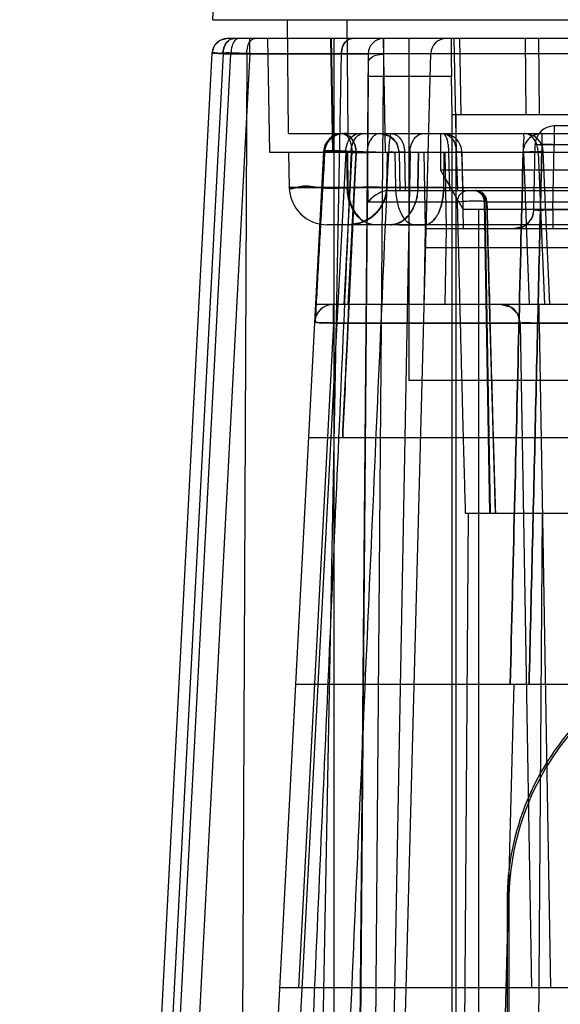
# Model space of a CAD drawing. Header units: millimetres. Extents: x 30 to 245, y 94 to 287.
# Tile 5 of 16: x 34 to 48, y 231 to 257. Entities that reach past the tile are written whole.
import ezdxf

# ---------------------------------------------------------------- set-up
doc = ezdxf.new("R2010")
doc.units = ezdxf.units.MM
doc.header["$LTSCALE"] = 24.94576
doc.layers.get('0').update_dxf_attribs({"linetype": 'CONTINUOUS'})

msp = doc.modelspace()

# ---------------------------------------------------------------- linework, layer by layer
at = {"color": 7, "linetype": 'Continuous'}
for p, q in [((39.168, 256.743), (39.53, 263.65)), ((39.168, 256.743), (235.168, 256.743)), ((41.168, 253.743), (41.142, 256.743)), ((42.74, 253.743), (42.713, 256.743)), ((50.668, 256.243), (39.548, 256.243)), ((39.849, 256.243), (39.548, 256.243)), ((40.148, 255.853), (40.148, 256.243)), ((40.668, 253.243), (40.616, 256.243)), ((42.33, 253.243), (42.277, 256.243)), ((42.351, 253.243), (42.299, 256.243)), ((42.368, 153.743), (42.368, 256.243)), ((43.665, 256.243), (43.663, 255.839)), ((43.718, 253.243), (43.665, 256.243)), ((44.333, 256.243), (44.333, 247.243)), ((45.589, 253.243), (45.526, 256.243)), ((45.715, 254.243), (45.673, 256.243)), ((47.422, 254.243), (47.407, 256.243)), ((47.775, 254.243), (47.761, 256.243)), ((39.148, 255.864), (34.083, 159.217)), ((39.441, 255.853), (34.377, 159.23)), ((34.585, 159.238), (39.648, 255.846)), ((40.148, 255.853), (35.084, 159.23)), ((39.441, 255.853), (50.058, 255.853)), ((40.067, 255.846), (39.645, 159.238)), ((39.648, 255.846), (43.265, 255.846)), ((40.766, 159.23), (42.556, 255.853)), ((42.381, 159.23), (44.911, 255.853)), ((43.265, 255.846), (42.422, 159.238)), ((43.264, 255.246), (42.483, 158.99)), ((42.882, 158.875), (43.664, 255.243)), ((43.664, 255.243), (43.264, 255.246)), ((45.458, 255.243), (43.664, 255.243)), ((45.479, 254.243), (45.458, 255.243)), ((45.479, 158.565), (45.479, 254.243)), ((45.479, 254.243), (57.468, 254.243)), ((45.568, 254.243), (45.568, 253.243)), ((48.16, 253.943), (48.16, 253.443)), ((54.432, 253.943), (48.16, 253.943)), ((41.168, 253.743), (53.668, 253.743)), ((45.168, 253.743), (45.168, 252.782)), ((47.836, 253.743), (47.836, 253.251)), ((47.63, 251.734), (47.66, 253.451)), ((48.13, 251.734), (48.16, 253.451)), ((54.475, 253.451), (48.16, 253.451)), ((42.084, 253.269), (36.868, 153.743)), ((42.67, 253.256), (37.455, 153.743)), ((49.168, 253.243), (40.668, 253.243)), ((41.168, 253.243), (41.184, 252.325)), ((44.368, 253.256), (42.525, 153.743)), ((42.834, 253.251), (42.623, 249.243)), ((42.67, 253.256), (47.342, 253.256)), ((42.694, 253.243), (42.71, 252.325)), ((42.714, 253.243), (42.73, 252.325)), ((42.946, 253.251), (42.735, 249.243)), ((42.737, 249.243), (42.947, 253.251)), ((42.815, 253.247), (43.237, 253.247)), ((42.834, 253.251), (69.396, 253.251)), ((43.237, 253.247), (43.258, 251.945)), ((43.752, 252.325), (43.768, 253.243)), ((43.968, 253.243), (43.984, 252.325)), ((44.077, 253.251), (44.094, 252.243)), ((44.223, 253.251), (44.241, 252.243)), ((44.569, 252.325), (44.585, 253.243)), ((44.58, 252.325), (44.596, 253.243)), ((44.733, 253.243), (44.768, 251.243)), ((45.252, 252.325), (45.268, 253.243)), ((45.278, 253.243), (45.313, 251.243)), ((45.285, 253.243), (45.32, 251.243)), ((45.417, 252.243), (45.387, 253.251)), ((45.568, 158.743), (45.579, 253.243)), ((45.621, 252.243), (45.588, 253.251)), ((45.733, 253.243), (45.768, 251.243)), ((45.767, 252.243), (45.734, 253.259)), ((47.515, 249.243), (47.359, 253.251)), ((47.739, 253.251), (47.909, 249.243)), ((48.045, 249.243), (47.875, 253.264)), ((45.168, 252.782), (45.768, 251.743)), ((49.168, 252.782), (45.168, 252.782)), ((42.71, 252.325), (231.627, 252.325)), ((43.78, 252.243), (58.985, 252.243)), ((43.258, 251.945), (45.617, 251.945)), ((46.467, 243.743), (46.323, 251.948)), ((46.323, 251.948), (58.013, 251.948)), ((46.488, 243.743), (46.346, 251.948)), ((48.568, 251.743), (45.768, 251.743)), ((46.168, 251.743), (46.168, 161.843)), ((47.63, 251.734), (47.561, 251.489)), ((48.13, 251.734), (48.13, 251.243)), ((54.625, 251.734), (48.13, 251.734)), ((232.152, 251.343), (42.184, 251.343)), ((44.484, 251.343), (42.184, 251.343)), ((43.334, 251.53), (43.058, 251.391)), ((44.078, 251.343), (44.752, 251.343)), ((44.768, 251.243), (44.733, 249.243)), ((44.768, 251.243), (229.024, 251.243)), ((44.768, 251.243), (45.313, 251.243)), ((45.313, 251.243), (45.278, 249.243)), ((85.66, 250.734), (44.759, 250.734)), ((232.463, 249.243), (41.873, 249.243)), ((42.348, 248.747), (42.348, 249.243)), ((47.763, 248.751), (47.763, 249.243)), ((42.348, 248.751), (41.43, 231.243)), ((96.063, 248.751), (42.348, 248.751)), ((42.348, 248.747), (84.173, 248.747)), ((47.263, 248.751), (47.568, 231.243)), ((47.763, 248.751), (48.068, 231.243)), ((50.003, 247.243), (44.333, 247.243)), ((41.69, 245.743), (61.379, 245.743)), ((45.243, 153.743), (45.907, 243.743)), ((45.829, 243.743), (57.87, 243.743)), ((47.213, 153.743), (47.854, 243.743)), ((41.349, 239.243), (141.459, 239.243)), ((44.868, 153.743), (47.107, 239.243)), ((46.92, 233.525), (46.92, 176.961)), ((46.92, 233.525), (46.968, 233.505)), ((46.968, 233.505), (46.968, 176.981)), ((141.319, 231.243), (40.93, 231.243))]:
    msp.add_line(p, q, dxfattribs=at)
for points in [[(39.548, 256.243), (39.354, 256.193), (39.209, 256.055), (39.148, 255.864)], [(43.577, 253.743), (43.825, 253.677), (44.008, 253.496), (44.077, 253.251)], [(43.752, 252.325), (43.745, 252.221), (43.728, 252.122), (43.701, 252.027), (43.667, 251.938), (43.626, 251.855), (43.579, 251.779), (43.527, 251.71), (43.472, 251.648), (43.414, 251.592), (43.354, 251.544), (43.294, 251.502), (43.233, 251.466), (43.173, 251.435)], [(43.752, 252.325), (43.699, 252.02), (43.555, 251.746)], [(46.39, 251.95), (46.348, 252.097), (46.238, 252.204), (46.09, 252.243)], [(46.615, 243.743), (46.543, 246.221), (46.468, 248.958), (46.39, 251.95)], [(43.555, 251.746), (43.335, 251.53), (43.058, 251.391), (42.753, 251.343)], [(47.561, 251.489), (47.378, 251.308), (47.13, 251.243)], [(46.763, 249.243), (47.011, 249.177), (47.193, 248.997), (47.263, 248.751)]]:
    msp.add_lwpolyline(points, dxfattribs=at)
for centre, radius, start, end in [((39.548, 255.843), 0.4, 90.0015, 177.0002), ((43.665, 255.843), 0.4, 89.9997, 179.4986), ((45.311, 255.843), 0.4, 90.0007, 178.5), ((48.16, 253.443), 0.5, 90, 179), ((42.584, 253.243), 0.5, 90.0019, 176.9996), ((43.577, 253.243), 0.5, 1, 90), ((45.234, 253.243), 0.5, 1.8688, 90.0014), ((47.375, 253.243), 0.5, 2.4208, 89.9977), ((47.848, 253.243), 0.506, 171.0303, 178.5189), ((42.184, 252.343), 1, 181.0011, 269.9941), ((42.752, 252.343), 1, 270, 359), ((46.023, 251.943), 0.3, 1, 89.9971), ((47.13, 251.743), 0.5, 270, 359), ((42.348, 248.743), 0.5, 90, 177.0001), ((46.763, 248.743), 0.5, 1, 90)]:
    msp.add_arc(centre, radius, start, end, dxfattribs=at)
for centre, major_axis, ratio, start_param, end_param in [((45.476, 255.243), (-0.021, 1), 0.017447, -0.000366, 1.570431), ((53.821, 233.524), (6.376, -2.641), 0.999822, 2.748957, 3.534229), ((53.869, 233.504), (-6.376, 2.641), 0.999822, -0.392636, 0.392636)]:
    msp.add_ellipse(centre, major_axis=major_axis, ratio=ratio, start_param=start_param, end_param=end_param, dxfattribs=at)
for points, knots in [([(39.724, 256.243), (39.675, 256.243), (39.568, 256.199), (39.467, 256.049), (39.442, 255.921), (39.441, 255.853)], [0, 0, 0, 0, 0.276834, 0.608907, 1, 1, 1, 1]), ([(39.441, 255.853), (39.442, 255.918), (39.466, 256.042), (39.563, 256.195), (39.673, 256.243), (39.724, 256.243)], [0, 0, 0, 0, 0.372841, 0.707986, 1, 1, 1, 1]), ([(39.848, 256.243), (39.812, 256.243), (39.727, 256.186), (39.666, 256.037), (39.649, 255.915), (39.648, 255.846)], [0, 0, 0, 0, 0.230591, 0.567483, 1, 1, 1, 1]), ([(40.067, 255.846), (40.067, 255.913), (40.083, 256.034), (40.143, 256.184), (40.229, 256.243), (40.267, 256.243)], [0, 0, 0, 0, 0.421439, 0.762916, 1, 1, 1, 1]), ([(42.838, 256.243), (42.789, 256.243), (42.68, 256.197), (42.581, 256.046), (42.557, 255.92), (42.556, 255.853)], [0, 0, 0, 0, 0.283681, 0.618905, 1, 1, 1, 1]), ([(42.556, 255.853), (42.557, 255.92), (42.581, 256.046), (42.68, 256.197), (42.789, 256.243), (42.838, 256.243)], [0, 0, 0, 0, 0.381096, 0.716319, 1, 1, 1, 1]), ([(40.148, 255.853), (40.02, 255.856), (39.792, 255.853), (39.458, 255.883), (39.305, 255.835), (39.149, 255.889), (39.148, 255.864)], [0, 0, 0, 0, 0.382719, 0.707029, 0.923735, 1, 1, 1, 1]), ([(39.148, 255.864), (39.148, 255.844), (39.275, 255.883), (39.395, 255.837), (39.56, 255.848), (39.648, 255.846)], [0, 0, 0, 0, 0.119367, 0.467815, 1, 1, 1, 1]), ([(39.148, 255.864), (39.148, 255.852), (39.221, 255.874), (39.291, 255.848), (39.388, 255.855), (39.441, 255.853)], [0, 0, 0, 0, 0.116293, 0.45732, 1, 1, 1, 1]), ([(39.441, 255.853), (39.388, 255.855), (39.291, 255.848), (39.221, 255.874), (39.148, 255.852), (39.148, 255.864)], [0, 0, 0, 0, 0.542679, 0.883707, 1, 1, 1, 1]), ([(43.263, 255.603), (43.264, 255.647), (43.319, 255.743), (43.472, 255.819), (43.596, 255.838), (43.663, 255.839)], [0, 0, 0, 0, 0.260846, 0.598727, 1, 1, 1, 1]), ([(43.663, 255.839), (43.663, 255.778), (43.664, 255.649), (43.665, 255.451), (43.664, 255.313), (43.664, 255.243)], [0, 0, 0, 0, 0.306933, 0.645334, 1, 1, 1, 1]), ([(43.263, 255.603), (43.264, 255.568), (43.265, 255.491), (43.265, 255.372), (43.265, 255.288), (43.264, 255.246)], [0, 0, 0, 0, 0.29626, 0.643228, 1, 1, 1, 1]), ([(42.61, 253.74), (42.6, 253.739), (42.574, 253.737), (42.532, 253.731), (42.482, 253.719), (42.425, 253.699), (42.364, 253.669), (42.3, 253.626), (42.236, 253.566), (42.179, 253.487), (42.134, 253.387), (42.12, 253.311), (42.117, 253.272)], [0, 0, 0, 0, 0.043659, 0.101686, 0.171277, 0.251981, 0.343762, 0.446969, 0.562441, 0.692752, 0.838775, 1, 1, 1, 1]), ([(42.945, 253.251), (42.947, 253.309), (42.934, 253.429), (42.854, 253.583), (42.743, 253.711), (42.635, 253.743), (42.583, 253.743)], [0, 0, 0, 0, 0.257048, 0.529164, 0.76778, 1, 1, 1, 1]), ([(42.584, 253.743), (42.61, 253.743), (42.662, 253.736), (42.735, 253.702), (42.777, 253.667), (42.795, 253.646)], [0, 0, 0, 0, 0.326781, 0.651717, 1, 1, 1, 1]), ([(42.947, 253.251), (42.95, 253.308), (42.937, 253.429), (42.856, 253.582), (42.744, 253.711), (42.636, 253.743), (42.584, 253.743)], [0, 0, 0, 0, 0.25523, 0.527311, 0.766683, 1, 1, 1, 1]), ([(42.837, 253.599), (42.816, 253.628), (42.768, 253.679), (42.68, 253.731), (42.615, 253.743), (42.584, 253.743)], [0, 0, 0, 0, 0.357724, 0.687476, 1, 1, 1, 1]), ([(42.716, 253.743), (42.704, 253.743), (42.68, 253.743), (42.645, 253.742), (42.622, 253.741), (42.61, 253.74)], [0, 0, 0, 0, 0.34217, 0.675399, 1, 1, 1, 1]), ([(42.716, 253.743), (42.704, 253.743), (42.68, 253.743), (42.645, 253.742), (42.622, 253.741), (42.61, 253.74)], [0, 0, 0, 0, 0.342161, 0.675375, 1, 1, 1, 1]), ([(42.61, 253.74), (42.625, 253.737), (42.657, 253.724), (42.691, 253.696), (42.718, 253.665), (42.736, 253.639), (42.75, 253.615), (42.761, 253.595), (42.768, 253.58), (42.775, 253.564), (42.784, 253.541), (42.795, 253.51), (42.806, 253.47), (42.82, 253.412), (42.83, 253.338), (42.833, 253.279), (42.833, 253.251)], [0, 0, 0, 0, 0.077266, 0.177987, 0.232405, 0.289122, 0.347668, 0.377457, 0.407489, 0.438255, 0.4703, 0.538171, 0.610916, 0.688158, 0.853666, 1, 1, 1, 1]), ([(42.61, 253.74), (42.626, 253.736), (42.658, 253.723), (42.701, 253.687), (42.732, 253.647), (42.751, 253.615), (42.761, 253.595), (42.768, 253.58), (42.775, 253.564), (42.784, 253.542), (42.799, 253.498), (42.817, 253.43), (42.83, 253.343), (42.833, 253.282), (42.833, 253.251)], [0, 0, 0, 0, 0.082686, 0.182023, 0.291201, 0.348692, 0.37793, 0.407399, 0.437314, 0.468439, 0.53427, 0.679428, 0.839603, 1, 1, 1, 1]), ([(42.67, 253.256), (42.671, 253.338), (42.702, 253.496), (42.825, 253.685), (42.962, 253.744), (43.023, 253.743)], [0, 0, 0, 0, 0.378691, 0.717703, 1, 1, 1, 1]), ([(42.815, 253.247), (42.816, 253.334), (42.843, 253.492), (42.952, 253.684), (43.08, 253.743), (43.136, 253.743)], [0, 0, 0, 0, 0.404697, 0.738008, 1, 1, 1, 1]), ([(43.366, 253.635), (43.363, 253.631), (43.356, 253.623), (43.347, 253.611), (43.341, 253.602), (43.338, 253.598)], [0, 0, 0, 0, 0.328618, 0.66196, 1, 1, 1, 1]), ([(43.577, 253.743), (43.552, 253.743), (43.5, 253.734), (43.427, 253.696), (43.385, 253.657), (43.366, 253.635)], [0, 0, 0, 0, 0.304559, 0.637876, 1, 1, 1, 1]), ([(43.874, 253.743), (43.848, 253.743), (43.831, 253.616), (43.807, 253.479), (43.804, 253.325), (43.804, 253.243)], [0, 0, 0, 0, 0.154996, 0.519049, 1, 1, 1, 1]), ([(43.87, 253.743), (43.893, 253.743), (43.941, 253.736), (43.997, 253.711), (44.039, 253.683), (44.068, 253.658), (44.094, 253.63), (44.118, 253.6), (44.14, 253.567), (44.159, 253.531), (44.177, 253.491), (44.198, 253.432), (44.217, 253.352), (44.223, 253.286), (44.223, 253.251)], [0, 0, 0, 0, 0.102931, 0.216088, 0.273399, 0.33098, 0.3886, 0.445962, 0.503821, 0.565489, 0.630863, 0.699708, 0.846054, 1, 1, 1, 1]), ([(44.368, 253.256), (44.369, 253.34), (44.401, 253.5), (44.527, 253.689), (44.661, 253.743), (44.721, 253.743)], [0, 0, 0, 0, 0.387106, 0.726323, 1, 1, 1, 1]), ([(45.234, 253.743), (45.296, 253.743), (45.43, 253.687), (45.555, 253.498), (45.586, 253.338), (45.588, 253.251)], [0, 0, 0, 0, 0.280604, 0.604971, 1, 1, 1, 1]), ([(45.341, 253.599), (45.333, 253.627), (45.315, 253.672), (45.281, 253.726), (45.248, 253.743), (45.234, 253.743)], [0, 0, 0, 0, 0.456494, 0.784988, 1, 1, 1, 1]), ([(47.836, 253.743), (47.762, 253.743), (47.607, 253.707), (47.424, 253.552), (47.361, 253.4), (47.349, 253.322)], [0, 0, 0, 0, 0.319659, 0.658895, 1, 1, 1, 1]), ([(47.359, 253.251), (47.355, 253.308), (47.351, 253.418), (47.367, 253.579), (47.373, 253.66), (47.361, 253.743), (47.375, 253.743)], [0, 0, 0, 0, 0.348417, 0.681221, 0.910312, 1, 1, 1, 1]), ([(47.63, 253.599), (47.608, 253.629), (47.559, 253.681), (47.47, 253.731), (47.405, 253.743), (47.375, 253.743)], [0, 0, 0, 0, 0.364385, 0.700785, 1, 1, 1, 1]), ([(47.836, 253.743), (47.797, 253.743), (47.713, 253.733), (47.594, 253.685), (47.523, 253.632), (47.492, 253.601)], [0, 0, 0, 0, 0.310232, 0.654633, 1, 1, 1, 1]), ([(42.946, 253.251), (42.945, 253.292), (42.937, 253.376), (42.901, 253.494), (42.861, 253.567), (42.837, 253.599)], [0, 0, 0, 0, 0.332208, 0.676472, 1, 1, 1, 1]), ([(43.338, 253.598), (43.316, 253.566), (43.279, 253.494), (43.245, 253.375), (43.237, 253.29), (43.237, 253.247)], [0, 0, 0, 0, 0.313815, 0.650526, 1, 1, 1, 1]), ([(45.387, 253.251), (45.386, 253.294), (45.383, 253.377), (45.368, 253.493), (45.351, 253.566), (45.341, 253.599)], [0, 0, 0, 0, 0.363104, 0.703035, 1, 1, 1, 1]), ([(47.739, 253.251), (47.738, 253.294), (47.73, 253.379), (47.693, 253.497), (47.654, 253.568), (47.63, 253.599)], [0, 0, 0, 0, 0.347039, 0.683251, 1, 1, 1, 1]), ([(47.66, 253.451), (47.66, 253.474), (47.794, 253.429), (47.916, 253.469), (48.076, 253.453), (48.16, 253.451)], [0, 0, 0, 0, 0.134101, 0.500056, 1, 1, 1, 1]), ([(48.16, 253.451), (48.105, 253.452), (47.999, 253.451), (47.836, 253.463), (47.753, 253.438), (47.66, 253.468), (47.66, 253.451)], [0, 0, 0, 0, 0.328247, 0.653482, 0.902726, 1, 1, 1, 1]), ([(42.815, 253.247), (42.661, 249.759), (42.352, 242.727), (41.883, 232.094), (41.571, 224.95), (41.413, 221.35)], [0, 0, 0, 0, 0.328056, 0.661391, 1, 1, 1, 1]), ([(42.117, 253.272), (42.089, 252.771), (42.032, 251.77), (41.948, 250.269), (41.892, 249.268), (41.865, 248.768)], [0, 0, 0, 0, 0.333334, 0.666667, 1, 1, 1, 1]), ([(43.804, 253.243), (43.578, 253.25), (43.18, 253.248), (42.61, 253.298), (42.337, 253.213), (42.092, 253.31), (42.084, 253.269)], [0, 0, 0, 0, 0.393372, 0.715506, 0.926459, 1, 1, 1, 1]), ([(42.084, 253.269), (42.085, 253.274), (42.105, 253.279), (42.131, 253.284), (42.175, 253.288), (42.225, 253.29), (42.279, 253.291), (42.335, 253.291), (42.389, 253.29), (42.442, 253.289), (42.492, 253.287), (42.538, 253.285), (42.58, 253.283), (42.622, 253.281), (42.667, 253.278), (42.716, 253.275), (42.77, 253.271), (42.828, 253.265), (42.888, 253.259), (42.928, 253.254), (42.947, 253.251)], [0, 0, 0, 0, 0.01719, 0.054105, 0.105065, 0.164563, 0.228065, 0.292921, 0.357026, 0.416208, 0.474596, 0.530293, 0.575358, 0.620761, 0.674434, 0.729981, 0.793026, 0.861025, 0.931446, 1, 1, 1, 1]), ([(42.945, 253.251), (42.902, 253.257), (42.806, 253.268), (42.658, 253.279), (42.53, 253.286), (42.435, 253.289), (42.372, 253.29), (42.323, 253.29), (42.285, 253.29), (42.248, 253.29), (42.206, 253.289), (42.166, 253.287), (42.138, 253.284), (42.121, 253.282), (42.107, 253.279), (42.097, 253.277), (42.091, 253.275), (42.087, 253.273), (42.084, 253.27), (42.084, 253.269)], [0, 0, 0, 0, 0.149689, 0.334548, 0.513539, 0.593287, 0.66443, 0.731206, 0.764234, 0.796762, 0.858258, 0.912121, 0.935151, 0.955084, 0.971585, 0.984352, 0.990038, 0.994428, 1, 1, 1, 1]), ([(42.946, 253.251), (42.918, 253.255), (42.863, 253.262), (42.779, 253.27), (42.697, 253.276), (42.618, 253.281), (42.545, 253.285), (42.479, 253.287), (42.42, 253.289), (42.368, 253.29), (42.323, 253.29), (42.285, 253.29), (42.252, 253.29), (42.221, 253.289), (42.191, 253.288), (42.161, 253.286), (42.134, 253.284), (42.11, 253.28), (42.094, 253.277), (42.084, 253.272), (42.084, 253.269)], [0, 0, 0, 0, 0.094765, 0.193417, 0.290412, 0.382195, 0.46677, 0.543133, 0.611192, 0.670677, 0.723086, 0.766142, 0.803637, 0.837519, 0.874283, 0.90793, 0.940656, 0.969016, 0.989801, 1, 1, 1, 1]), ([(42.815, 253.247), (42.684, 253.25), (42.443, 253.232), (42.265, 253.296), (42.084, 253.24), (42.084, 253.269)], [0, 0, 0, 0, 0.539257, 0.882229, 1, 1, 1, 1]), ([(42.834, 253.251), (42.765, 253.257), (42.627, 253.266), (42.427, 253.277), (42.257, 253.279), (42.156, 253.277), (42.117, 253.272)], [0, 0, 0, 0, 0.285594, 0.581934, 0.835279, 1, 1, 1, 1]), ([(42.117, 253.272), (42.156, 253.277), (42.257, 253.279), (42.427, 253.277), (42.627, 253.266), (42.766, 253.257), (42.834, 253.251)], [0, 0, 0, 0, 0.164754, 0.418281, 0.714702, 1, 1, 1, 1]), ([(42.67, 253.256), (42.585, 253.257), (42.437, 253.261), (42.253, 253.262), (42.153, 253.266), (42.117, 253.272)], [0, 0, 0, 0, 0.459136, 0.802203, 1, 1, 1, 1]), ([(42.368, 220.509), (42.524, 224.101), (42.839, 231.331), (43.318, 242.245), (43.641, 249.567), (43.804, 253.251)], [0, 0, 0, 0, 0.329086, 0.66242, 1, 1, 1, 1]), ([(42.591, 245.743), (42.613, 246.206), (42.711, 248.302), (42.829, 250.805), (42.926, 252.844), (42.945, 253.251)], [0, 0, 0, 0, 0.185239, 0.837345, 1, 1, 1, 1]), ([(42.945, 253.251), (42.939, 253.131), (42.863, 251.51), (42.745, 249.007), (42.632, 246.625), (42.591, 245.743)], [0, 0, 0, 0, 0.048032, 0.647691, 1, 1, 1, 1]), ([(43.237, 253.247), (43.269, 253.248), (43.335, 253.251), (43.434, 253.254), (43.53, 253.256), (43.62, 253.258), (43.701, 253.258), (43.772, 253.259), (43.836, 253.249), (43.89, 253.281), (43.932, 253.259), (43.944, 253.243)], [0, 0, 0, 0, 0.136135, 0.276971, 0.413382, 0.539908, 0.653846, 0.753345, 0.839067, 0.916134, 1, 1, 1, 1]), ([(43.944, 253.243), (43.955, 253.243), (43.972, 253.261), (44.005, 253.257), (44.031, 253.256), (44.054, 253.256), (44.066, 253.253), (44.077, 253.253), (44.077, 253.251)], [0, 0, 0, 0, 0.250098, 0.470765, 0.673111, 0.840282, 0.955032, 1, 1, 1, 1]), ([(44.223, 253.251), (44.214, 253.252), (44.196, 253.252), (44.167, 253.252), (44.143, 253.252), (44.123, 253.252), (44.111, 253.252), (44.1, 253.252), (44.092, 253.252), (44.085, 253.252), (44.081, 253.252), (44.079, 253.252), (44.078, 253.252), (44.077, 253.252), (44.077, 253.251), (44.077, 253.251)], [0, 0, 0, 0, 0.189801, 0.362092, 0.591946, 0.688841, 0.773159, 0.844516, 0.90267, 0.94741, 0.978534, 0.987848, 0.994507, 0.998528, 1, 1, 1, 1]), ([(45.387, 253.251), (45.455, 253.253), (45.563, 253.243), (45.677, 253.276), (45.76, 253.24), (45.632, 253.253), (45.588, 253.251)], [0, 0, 0, 0, 0.443202, 0.70644, 0.716764, 1, 1, 1, 1]), ([(47.345, 253.256), (47.307, 251.699), (47.231, 248.586), (47.118, 243.915), (47.042, 240.801), (47.004, 239.243)], [0, 0, 0, 0, 0.33317, 0.666504, 1, 1, 1, 1]), ([(47.004, 239.243), (47.042, 240.801), (47.118, 243.915), (47.231, 248.586), (47.307, 251.699), (47.345, 253.256)], [0, 0, 0, 0, 0.333496, 0.66683, 1, 1, 1, 1]), ([(47.836, 253.251), (47.759, 253.253), (47.623, 253.256), (47.46, 253.257), (47.373, 253.258), (47.345, 253.256)], [0, 0, 0, 0, 0.472794, 0.826588, 1, 1, 1, 1]), ([(47.739, 253.251), (47.778, 253.254), (47.825, 253.236), (47.89, 253.286), (47.69, 253.249), (47.589, 253.267), (47.434, 253.255), (47.359, 253.251)], [0, 0, 0, 0, 0.186853, 0.199527, 0.360895, 0.642419, 1, 1, 1, 1]), ([(41.184, 252.325), (41.184, 252.262), (41.589, 252.41), (41.992, 252.269), (42.941, 252.347), (43.599, 252.324), (43.984, 252.325)], [0, 0, 0, 0, 0.068071, 0.268628, 0.587429, 1, 1, 1, 1]), ([(43.984, 252.325), (43.598, 252.324), (42.938, 252.347), (41.989, 252.269), (41.587, 252.41), (41.184, 252.262), (41.184, 252.325)], [0, 0, 0, 0, 0.413958, 0.732702, 0.932435, 1, 1, 1, 1]), ([(41.184, 252.325), (41.244, 252.325), (41.48, 252.323), (41.995, 252.324), (42.45, 252.325), (42.73, 252.325)], [0, 0, 0, 0, 0.116223, 0.45701, 1, 1, 1, 1]), ([(42.71, 252.325), (42.433, 252.325), (41.983, 252.324), (41.475, 252.323), (41.243, 252.325), (41.184, 252.325)], [0, 0, 0, 0, 0.543928, 0.884243, 1, 1, 1, 1]), ([(43.437, 251.343), (43.343, 251.343), (43.145, 251.399), (42.908, 251.621), (42.75, 251.943), (42.711, 252.194), (42.71, 252.325)], [0, 0, 0, 0, 0.209897, 0.439563, 0.706676, 1, 1, 1, 1]), ([(42.73, 252.325), (42.731, 252.2), (42.767, 251.957), (42.916, 251.637), (43.149, 251.405), (43.356, 251.343), (43.453, 251.343)], [0, 0, 0, 0, 0.28162, 0.541804, 0.781001, 1, 1, 1, 1]), ([(45.252, 252.325), (45.143, 252.325), (44.984, 252.324), (44.777, 252.324), (44.634, 252.323), (44.5, 252.323), (44.376, 252.323), (44.261, 252.323), (44.158, 252.323), (44.066, 252.323), (43.985, 252.323), (43.925, 252.323), (43.883, 252.323), (43.856, 252.323), (43.832, 252.323), (43.811, 252.324), (43.793, 252.324), (43.781, 252.324), (43.772, 252.324), (43.767, 252.324), (43.763, 252.324), (43.759, 252.325), (43.756, 252.325), (43.754, 252.325), (43.753, 252.325), (43.753, 252.325), (43.752, 252.325), (43.752, 252.325)], [0, 0, 0, 0, 0.217631, 0.318789, 0.414282, 0.503701, 0.586692, 0.662915, 0.732028, 0.793712, 0.847725, 0.893849, 0.913883, 0.931863, 0.947763, 0.961571, 0.973279, 0.982875, 0.986879, 0.990351, 0.993292, 0.995699, 0.997572, 0.99891, 0.999714, 0.999918, 1, 1, 1, 1]), ([(43.752, 252.325), (43.752, 252.325), (43.753, 252.325), (43.753, 252.325), (43.754, 252.325), (43.756, 252.325), (43.758, 252.325), (43.761, 252.325), (43.767, 252.325), (43.774, 252.325), (43.783, 252.324), (43.794, 252.324), (43.807, 252.324), (43.821, 252.324), (43.844, 252.324), (43.876, 252.324), (43.919, 252.324), (43.969, 252.324), (44.025, 252.324), (44.087, 252.324), (44.156, 252.324), (44.258, 252.324), (44.401, 252.325), (44.518, 252.325), (44.58, 252.325)], [0, 0, 0, 0, 0.000276, 0.001058, 0.002353, 0.004162, 0.006485, 0.009321, 0.016526, 0.025768, 0.037039, 0.050328, 0.065628, 0.082929, 0.102221, 0.146744, 0.199121, 0.259281, 0.327124, 0.402462, 0.485083, 0.574775, 0.77452, 1, 1, 1, 1]), ([(43.752, 252.325), (43.752, 252.325), (43.752, 252.325), (43.753, 252.325), (43.754, 252.325), (43.756, 252.325), (43.759, 252.325), (43.763, 252.324), (43.767, 252.324), (43.772, 252.324), (43.781, 252.324), (43.793, 252.324), (43.811, 252.324), (43.832, 252.323), (43.855, 252.323), (43.882, 252.323), (43.925, 252.323), (43.985, 252.323), (44.065, 252.323), (44.158, 252.323), (44.261, 252.323), (44.375, 252.323), (44.5, 252.323), (44.634, 252.323), (44.777, 252.324), (44.984, 252.324), (45.143, 252.325), (45.252, 252.325)], [0, 0, 0, 0, 0.00008, 0.000281, 0.001081, 0.002416, 0.004287, 0.006694, 0.009634, 0.013108, 0.017113, 0.026714, 0.038427, 0.052241, 0.068145, 0.086128, 0.106163, 0.152281, 0.206278, 0.267933, 0.337008, 0.413192, 0.496158, 0.585579, 0.681108, 0.782319, 1, 1, 1, 1]), ([(44.569, 252.325), (44.569, 252.265), (44.559, 252.142), (44.519, 251.96), (44.452, 251.786), (44.359, 251.629), (44.261, 251.52), (44.175, 251.452), (44.089, 251.398), (43.978, 251.355), (43.886, 251.343), (43.842, 251.343)], [0, 0, 0, 0, 0.134221, 0.273592, 0.413772, 0.549702, 0.677371, 0.737469, 0.794863, 0.901707, 1, 1, 1, 1]), ([(43.856, 251.343), (43.9, 251.343), (43.992, 251.355), (44.102, 251.398), (44.187, 251.452), (44.273, 251.52), (44.371, 251.629), (44.463, 251.786), (44.53, 251.96), (44.57, 252.142), (44.579, 252.265), (44.58, 252.325)], [0, 0, 0, 0, 0.098005, 0.204597, 0.261897, 0.321928, 0.449557, 0.585568, 0.725924, 0.865528, 1, 1, 1, 1]), ([(43.984, 252.325), (43.985, 252.201), (44.008, 251.965), (44.107, 251.653), (44.256, 251.42), (44.414, 251.343), (44.484, 251.343)], [0, 0, 0, 0, 0.315554, 0.593891, 0.822877, 1, 1, 1, 1]), ([(44.752, 251.343), (44.767, 251.343), (44.798, 251.346), (44.862, 251.363), (44.924, 251.4), (44.982, 251.453), (45.025, 251.503), (45.066, 251.563), (45.104, 251.63), (45.139, 251.706), (45.18, 251.816), (45.218, 251.962), (45.245, 252.143), (45.252, 252.265), (45.252, 252.325)], [0, 0, 0, 0, 0.037517, 0.077196, 0.165962, 0.216887, 0.27263, 0.333241, 0.398468, 0.467876, 0.540765, 0.693402, 0.848767, 1, 1, 1, 1]), ([(45.252, 252.325), (45.252, 252.265), (45.245, 252.143), (45.218, 251.962), (45.179, 251.816), (45.139, 251.706), (45.104, 251.63), (45.066, 251.563), (45.025, 251.503), (44.982, 251.453), (44.924, 251.4), (44.862, 251.363), (44.798, 251.346), (44.767, 251.343), (44.752, 251.343)], [0, 0, 0, 0, 0.151226, 0.306585, 0.459218, 0.532107, 0.601515, 0.666743, 0.727356, 0.783102, 0.83403, 0.922802, 0.962483, 1, 1, 1, 1]), ([(43.78, 252.243), (43.718, 252.243), (43.586, 252.204), (43.412, 252.096), (43.306, 251.999), (43.258, 251.945)], [0, 0, 0, 0, 0.302336, 0.648418, 1, 1, 1, 1]), ([(45.617, 251.945), (45.617, 251.997), (45.643, 252.099), (45.749, 252.214), (45.849, 252.243), (45.897, 252.243)], [0, 0, 0, 0, 0.342976, 0.67637, 1, 1, 1, 1]), ([(46.047, 252.243), (46.098, 252.243), (46.202, 252.215), (46.316, 252.103), (46.345, 251.999), (46.346, 251.948)], [0, 0, 0, 0, 0.332789, 0.666119, 1, 1, 1, 1]), ([(46.389, 251.948), (46.388, 251.985), (46.376, 252.043), (46.34, 252.111), (46.301, 252.158), (46.253, 252.196), (46.185, 252.232), (46.127, 252.243), (46.09, 252.243)], [0, 0, 0, 0, 0.240458, 0.369573, 0.501058, 0.632374, 0.761027, 1, 1, 1, 1]), ([(45.617, 251.945), (45.663, 251.955), (45.784, 251.962), (45.967, 251.972), (46.193, 251.971), (46.27, 251.968), (46.4, 251.958), (46.389, 251.948)], [0, 0, 0, 0, 0.182039, 0.46033, 0.742994, 0.941745, 1, 1, 1, 1]), ([(45.829, 243.743), (45.826, 243.843), (45.816, 244.189), (45.799, 244.804), (45.777, 245.615), (45.753, 246.512), (45.727, 247.503), (45.699, 248.588), (45.67, 249.756), (45.642, 250.885), (45.624, 251.622), (45.617, 251.945)], [0, 0, 0, 0, 0.036756, 0.126385, 0.224869, 0.333675, 0.454269, 0.587243, 0.730545, 0.881615, 1, 1, 1, 1]), ([(46.389, 251.948), (46.415, 250.915), (46.466, 248.974), (46.54, 246.239), (46.59, 244.537), (46.613, 243.743)], [0, 0, 0, 0, 0.377542, 0.7096, 1, 1, 1, 1]), ([(47.63, 251.734), (47.63, 251.734), (47.631, 251.733), (47.634, 251.733), (47.643, 251.732), (47.658, 251.732), (47.68, 251.731), (47.709, 251.731), (47.745, 251.73), (47.787, 251.73), (47.835, 251.73), (47.905, 251.731), (48.004, 251.732), (48.085, 251.733), (48.13, 251.734)], [0, 0, 0, 0, 0.001268, 0.004407, 0.021564, 0.051757, 0.096738, 0.154845, 0.227399, 0.311823, 0.406848, 0.510982, 0.733604, 1, 1, 1, 1]), ([(48.13, 251.734), (48.115, 251.734), (48.062, 251.733), (47.99, 251.732), (47.916, 251.731), (47.863, 251.731), (47.814, 251.73), (47.769, 251.73), (47.729, 251.73), (47.7, 251.731), (47.68, 251.731), (47.668, 251.731), (47.657, 251.732), (47.648, 251.732), (47.641, 251.732), (47.635, 251.733), (47.632, 251.733), (47.631, 251.733), (47.63, 251.734), (47.63, 251.734), (47.63, 251.734)], [0, 0, 0, 0, 0.090409, 0.316469, 0.428332, 0.533976, 0.634442, 0.725164, 0.804716, 0.871909, 0.899796, 0.924408, 0.945661, 0.963474, 0.979221, 0.990537, 0.994528, 0.997408, 0.999195, 1, 1, 1, 1]), ([(41.865, 248.768), (41.866, 248.79), (41.87, 248.835), (41.884, 248.902), (41.908, 248.969), (41.944, 249.037), (41.998, 249.103), (42.045, 249.142), (42.072, 249.16)], [0, 0, 0, 0, 0.143835, 0.294235, 0.4457, 0.607922, 0.789309, 1, 1, 1, 1]), ([(41.848, 248.769), (41.85, 248.791), (41.982, 248.737), (42.105, 248.774), (42.265, 248.751), (42.348, 248.747)], [0, 0, 0, 0, 0.133867, 0.499875, 1, 1, 1, 1]), ([(42.348, 248.751), (42.265, 248.756), (42.106, 248.777), (41.982, 248.742), (41.85, 248.791), (41.848, 248.769)], [0, 0, 0, 0, 0.499376, 0.865666, 1, 1, 1, 1]), ([(41.865, 248.768), (41.862, 248.768), (41.856, 248.768), (41.852, 248.769), (41.848, 248.768), (41.848, 248.769)], [0, 0, 0, 0, 0.554752, 0.887879, 1, 1, 1, 1]), ([(47.763, 248.751), (47.739, 248.752), (47.694, 248.753), (47.629, 248.753), (47.569, 248.754), (47.512, 248.755), (47.458, 248.755), (47.41, 248.755), (47.368, 248.755), (47.332, 248.755), (47.307, 248.754), (47.291, 248.754), (47.282, 248.753), (47.274, 248.753), (47.269, 248.753), (47.266, 248.752), (47.264, 248.752), (47.263, 248.752), (47.263, 248.752), (47.263, 248.751)], [0, 0, 0, 0, 0.143615, 0.268076, 0.388204, 0.504172, 0.611668, 0.708849, 0.794114, 0.864756, 0.921416, 0.943832, 0.962561, 0.977539, 0.988707, 0.993501, 0.99695, 0.999076, 1, 1, 1, 1]), ([(47.263, 248.751), (47.263, 248.752), (47.263, 248.752), (47.264, 248.752), (47.266, 248.752), (47.269, 248.753), (47.274, 248.753), (47.282, 248.753), (47.291, 248.754), (47.308, 248.754), (47.333, 248.755), (47.369, 248.755), (47.412, 248.755), (47.46, 248.755), (47.513, 248.755), (47.59, 248.754), (47.673, 248.753), (47.738, 248.752), (47.763, 248.751)], [0, 0, 0, 0, 0.000887, 0.002908, 0.006183, 0.010733, 0.021892, 0.036998, 0.055989, 0.0788, 0.136772, 0.209249, 0.295053, 0.392703, 0.498447, 0.612298, 0.852545, 1, 1, 1, 1])]:
    msp.add_open_spline(points, degree=3, knots=knots, dxfattribs=at)
for points in [[(47.349, 253.322), (47.345, 253.3), (47.343, 253.278), (47.342, 253.256)], [(47.502, 239.243), (47.559, 241.577), (47.669, 246.247), (47.779, 250.917), (47.836, 253.251)], [(47.836, 253.251), (47.779, 250.917), (47.669, 246.247), (47.559, 241.577), (47.502, 239.243)]]:
    msp.add_open_spline(points, degree=3, dxfattribs=at)

doc.saveas('drawing.dxf')
